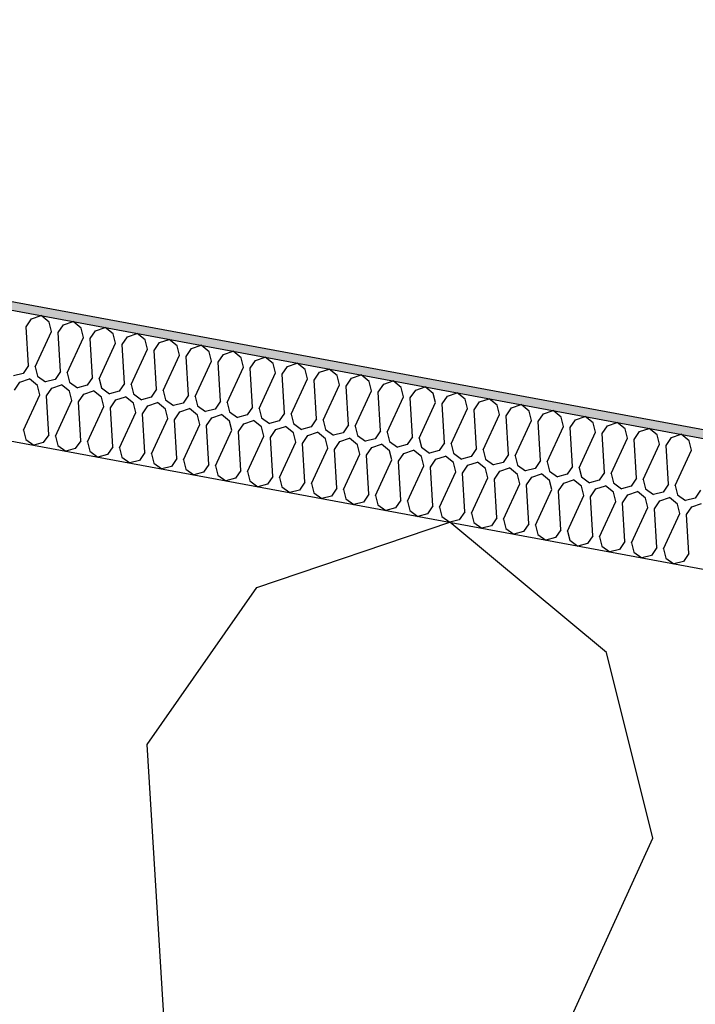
# Model space of a CAD drawing. Header units: millimetres. Extents: x -74465 to -41950, y -2141 to 15832.
# Tile 76 of 131: x -61287 to -61129, y 10769 to 10998. Entities that reach past the tile are written whole.
import ezdxf

# ---------------------------------------------------------------- set-up
doc = ezdxf.new("R2010")
doc.units = ezdxf.units.MM
doc.header["$LTSCALE"] = 0.5
doc.header["$MEASUREMENT"] = 0
doc.linetypes.add('PLINE', pattern=[0])
for name, color, linetype in [('26-- Yttertak (Skravur)(Nye konstruksjoner)', 7, 'Continuous'), ('26-- Yttertak(Nye konstruksjoner)', 7, 'Continuous'), ('262- Taktekking (Skravur)(Nye konstruksjoner)', 7, 'Continuous'), ('262- Taktekking(Nye konstruksjoner)', 7, 'Continuous')]:
    doc.layers.add(name, color=color, linetype=linetype)

# ---------------------------------------------------------------- blocks, each defined once
blk = doc.blocks.new('*X4')
at = {"layer": '26-- Yttertak (Skravur)(Nye konstruksjoner)', "linetype": 'PLINE'}
for p, q in [((-61231.49, 10865.97), (-61186.52, 10881.16)), ((-61149.99, 10850.86), (-61186.52, 10881.16)), ((-61257.08, 10829.38), (-61231.49, 10865.97)), ((-61139.21, 10807.53), (-61149.99, 10850.86)), ((-61245.89, 10648.33), (-61257.08, 10829.38)), ((-61214.54, 10642.52), (-61139.21, 10807.53))]:
    blk.add_line(p, q, dxfattribs=at)
blk = doc.blocks.new('*X5')
at = {"layer": '262- Taktekking (Skravur)(Nye konstruksjoner)', "linetype": 'PLINE'}
for p, q in [((-61285.3, 10926.73), (-61284.02, 10928.56)), ((-61284.02, 10928.56), (-61281.78, 10929.32)), ((-61279.95, 10927.81), (-61281.78, 10929.32)), ((-61279.41, 10925.64), (-61279.95, 10927.81)), ((-61276.56, 10927.18), (-61274.32, 10927.94)), ((-61272.49, 10926.42), (-61274.32, 10927.94)), ((-61284.74, 10917.68), (-61285.3, 10926.73)), ((-61283.18, 10917.39), (-61279.41, 10925.64)), ((-61277.84, 10925.35), (-61276.56, 10927.18)), ((-61271.95, 10924.26), (-61272.49, 10926.42)), ((-61270.38, 10923.97), (-61269.1, 10925.8)), ((-61269.1, 10925.8), (-61266.85, 10926.56)), ((-61265.03, 10925.04), (-61266.85, 10926.56)), ((-61277.28, 10916.3), (-61277.84, 10925.35)), ((-61275.72, 10916.01), (-61271.95, 10924.26)), ((-61269.82, 10914.91), (-61270.38, 10923.97)), ((-61264.49, 10922.88), (-61265.03, 10925.04)), ((-61262.92, 10922.58), (-61261.64, 10924.41)), ((-61261.64, 10924.41), (-61259.39, 10925.17)), ((-61257.57, 10923.66), (-61259.39, 10925.17)), ((-61257.03, 10921.49), (-61257.57, 10923.66)), ((-61254.18, 10923.03), (-61251.93, 10923.79)), ((-61250.11, 10922.28), (-61251.93, 10923.79)), ((-61268.25, 10914.62), (-61264.49, 10922.88)), ((-61262.36, 10913.53), (-61262.92, 10922.58)), ((-61260.79, 10913.24), (-61257.03, 10921.49)), ((-61255.46, 10921.2), (-61254.18, 10923.03)), ((-61254.9, 10912.15), (-61255.46, 10921.2)), ((-61249.57, 10920.11), (-61250.11, 10922.28)), ((-61248, 10919.82), (-61246.72, 10921.65)), ((-61246.72, 10921.65), (-61244.47, 10922.41)), ((-61242.64, 10920.89), (-61244.47, 10922.41)), ((-61242.11, 10918.73), (-61242.64, 10920.89)), ((-61239.26, 10920.27), (-61237.01, 10921.03)), ((-61235.18, 10919.51), (-61237.01, 10921.03)), ((-61253.33, 10911.86), (-61249.57, 10920.11)), ((-61247.44, 10910.77), (-61248, 10919.82)), ((-61245.87, 10910.48), (-61242.11, 10918.73)), ((-61240.54, 10918.44), (-61239.26, 10920.27)), ((-61234.65, 10917.34), (-61235.18, 10919.51)), ((-61233.08, 10917.05), (-61231.8, 10918.88)), ((-61231.8, 10918.88), (-61229.55, 10919.64)), ((-61227.72, 10918.13), (-61229.55, 10919.64)), ((-61284.74, 10917.68), (-61286.02, 10915.85)), ((-61283.18, 10917.39), (-61282.64, 10915.22)), ((-61277.28, 10916.3), (-61278.56, 10914.47)), ((-61239.98, 10909.38), (-61240.54, 10918.44)), ((-61238.41, 10909.09), (-61234.65, 10917.34)), ((-61232.52, 10908), (-61233.08, 10917.05)), ((-61227.18, 10915.96), (-61227.72, 10918.13)), ((-61225.62, 10915.67), (-61224.34, 10917.5)), ((-61224.34, 10917.5), (-61222.09, 10918.26)), ((-61220.26, 10916.74), (-61222.09, 10918.26)), ((-61219.72, 10914.58), (-61220.26, 10916.74)), ((-61216.88, 10916.12), (-61214.63, 10916.88)), ((-61212.8, 10915.36), (-61214.63, 10916.88)), ((-61286.02, 10915.85), (-61288.24, 10915.26)), ((-61286.76, 10913.81), (-61284.51, 10914.57)), ((-61282.68, 10913.06), (-61284.51, 10914.57)), ((-61282.64, 10915.22), (-61280.78, 10913.88)), ((-61278.56, 10914.47), (-61280.78, 10913.88)), ((-61275.72, 10916.01), (-61275.18, 10913.84)), ((-61269.82, 10914.91), (-61271.1, 10913.09)), ((-61268.25, 10914.62), (-61267.72, 10912.46)), ((-61230.95, 10907.71), (-61227.18, 10915.96)), ((-61225.06, 10906.62), (-61225.62, 10915.67)), ((-61223.49, 10906.33), (-61219.72, 10914.58)), ((-61218.16, 10914.29), (-61216.88, 10916.12)), ((-61217.6, 10905.24), (-61218.16, 10914.29)), ((-61212.26, 10913.2), (-61212.8, 10915.36)), ((-61210.7, 10912.91), (-61209.42, 10914.73)), ((-61209.42, 10914.73), (-61207.17, 10915.49)), ((-61205.34, 10913.98), (-61207.17, 10915.49)), ((-61204.8, 10911.81), (-61205.34, 10913.98)), ((-61201.95, 10913.35), (-61199.71, 10914.11)), ((-61197.88, 10912.6), (-61199.71, 10914.11)), ((-61288.04, 10911.98), (-61286.76, 10913.81)), ((-61282.14, 10910.89), (-61282.68, 10913.06)), ((-61280.58, 10910.6), (-61279.3, 10912.43)), ((-61279.3, 10912.43), (-61277.05, 10913.19)), ((-61275.22, 10911.68), (-61277.05, 10913.19)), ((-61274.68, 10909.51), (-61275.22, 10911.68)), ((-61275.18, 10913.84), (-61273.32, 10912.5)), ((-61271.1, 10913.09), (-61273.32, 10912.5)), ((-61271.84, 10911.05), (-61269.59, 10911.81)), ((-61267.76, 10910.29), (-61269.59, 10911.81)), ((-61267.72, 10912.46), (-61265.86, 10911.12)), ((-61263.64, 10911.7), (-61265.86, 10911.12)), ((-61262.36, 10913.53), (-61263.64, 10911.7)), ((-61260.79, 10913.24), (-61260.26, 10911.08)), ((-61254.9, 10912.15), (-61256.18, 10910.32)), ((-61253.33, 10911.86), (-61252.79, 10909.69)), ((-61216.03, 10904.94), (-61212.26, 10913.2)), ((-61210.14, 10903.85), (-61210.7, 10912.91)), ((-61208.57, 10903.56), (-61204.8, 10911.81)), ((-61203.23, 10911.52), (-61201.95, 10913.35)), ((-61197.34, 10910.43), (-61197.88, 10912.6)), ((-61195.77, 10910.14), (-61194.49, 10911.97)), ((-61194.49, 10911.97), (-61192.25, 10912.73)), ((-61190.42, 10911.21), (-61192.25, 10912.73)), ((-61285.91, 10902.64), (-61282.14, 10910.89)), ((-61280.02, 10901.55), (-61280.58, 10910.6)), ((-61278.45, 10901.26), (-61274.68, 10909.51)), ((-61273.12, 10909.22), (-61271.84, 10911.05)), ((-61267.22, 10908.13), (-61267.76, 10910.29)), ((-61265.65, 10907.84), (-61264.38, 10909.67)), ((-61264.38, 10909.67), (-61262.13, 10910.42)), ((-61260.3, 10908.91), (-61262.13, 10910.42)), ((-61260.26, 10911.08), (-61258.4, 10909.73)), ((-61256.18, 10910.32), (-61258.4, 10909.73)), ((-61252.79, 10909.69), (-61250.94, 10908.35)), ((-61247.44, 10910.77), (-61248.72, 10908.94)), ((-61245.87, 10910.48), (-61245.33, 10908.31)), ((-61239.98, 10909.38), (-61241.26, 10907.55)), ((-61202.67, 10902.47), (-61203.23, 10911.52)), ((-61201.11, 10902.18), (-61197.34, 10910.43)), ((-61195.21, 10901.09), (-61195.77, 10910.14)), ((-61189.88, 10909.05), (-61190.42, 10911.21)), ((-61188.31, 10908.76), (-61187.03, 10910.59)), ((-61187.03, 10910.59), (-61184.78, 10911.35)), ((-61182.96, 10909.83), (-61184.78, 10911.35)), ((-61182.42, 10907.66), (-61182.96, 10909.83)), ((-61179.57, 10909.2), (-61177.32, 10909.96)), ((-61175.5, 10908.45), (-61177.32, 10909.96)), ((-61272.56, 10900.17), (-61273.12, 10909.22)), ((-61270.99, 10899.88), (-61267.22, 10908.13)), ((-61265.1, 10898.78), (-61265.65, 10907.84)), ((-61259.76, 10906.74), (-61260.3, 10908.91)), ((-61258.19, 10906.45), (-61256.91, 10908.28)), ((-61256.91, 10908.28), (-61254.67, 10909.04)), ((-61252.84, 10907.53), (-61254.67, 10909.04)), ((-61252.3, 10905.36), (-61252.84, 10907.53)), ((-61248.72, 10908.94), (-61250.94, 10908.35)), ((-61249.45, 10906.9), (-61247.21, 10907.66)), ((-61245.38, 10906.14), (-61247.21, 10907.66)), ((-61245.33, 10908.31), (-61243.47, 10906.97)), ((-61241.26, 10907.55), (-61243.47, 10906.97)), ((-61238.41, 10909.09), (-61237.87, 10906.93)), ((-61232.52, 10908), (-61233.8, 10906.17)), ((-61230.95, 10907.71), (-61230.41, 10905.54)), ((-61193.65, 10900.8), (-61189.88, 10909.05)), ((-61187.75, 10899.7), (-61188.31, 10908.76)), ((-61186.19, 10899.41), (-61182.42, 10907.66)), ((-61180.85, 10907.37), (-61179.57, 10909.2)), ((-61180.29, 10898.32), (-61180.85, 10907.37)), ((-61174.96, 10906.28), (-61175.5, 10908.45)), ((-61173.39, 10905.99), (-61172.11, 10907.82)), ((-61172.11, 10907.82), (-61169.86, 10908.58)), ((-61168.04, 10907.07), (-61169.86, 10908.58)), ((-61164.65, 10906.44), (-61162.4, 10907.2)), ((-61160.58, 10905.68), (-61162.4, 10907.2)), ((-61263.53, 10898.49), (-61259.76, 10906.74)), ((-61257.63, 10897.4), (-61258.19, 10906.45)), ((-61256.07, 10897.11), (-61252.3, 10905.36)), ((-61250.73, 10905.07), (-61249.45, 10906.9)), ((-61250.17, 10896.02), (-61250.73, 10905.07)), ((-61244.84, 10903.98), (-61245.38, 10906.14)), ((-61243.27, 10903.69), (-61241.99, 10905.52)), ((-61241.99, 10905.52), (-61239.74, 10906.28)), ((-61237.92, 10904.76), (-61239.74, 10906.28)), ((-61237.87, 10906.93), (-61236.01, 10905.58)), ((-61233.8, 10906.17), (-61236.01, 10905.58)), ((-61234.53, 10904.13), (-61232.28, 10904.89)), ((-61230.46, 10903.38), (-61232.28, 10904.89)), ((-61230.41, 10905.54), (-61228.55, 10904.2)), ((-61226.34, 10904.79), (-61228.55, 10904.2)), ((-61225.06, 10906.62), (-61226.34, 10904.79)), ((-61223.49, 10906.33), (-61222.95, 10904.16)), ((-61217.6, 10905.24), (-61218.88, 10903.41)), ((-61216.03, 10904.94), (-61215.49, 10902.78)), ((-61178.72, 10898.03), (-61174.96, 10906.28)), ((-61172.83, 10896.94), (-61173.39, 10905.99)), ((-61171.26, 10896.65), (-61167.5, 10904.9)), ((-61167.5, 10904.9), (-61168.04, 10907.07)), ((-61165.93, 10904.61), (-61164.65, 10906.44)), ((-61160.04, 10903.52), (-61160.58, 10905.68)), ((-61158.47, 10903.23), (-61157.19, 10905.06)), ((-61157.19, 10905.06), (-61154.94, 10905.81)), ((-61153.11, 10904.3), (-61154.94, 10905.81)), ((-61285.91, 10902.64), (-61285.37, 10900.47)), ((-61248.61, 10895.73), (-61244.84, 10903.98)), ((-61242.71, 10894.63), (-61243.27, 10903.69)), ((-61241.15, 10894.34), (-61237.38, 10902.6)), ((-61237.38, 10902.6), (-61237.92, 10904.76)), ((-61235.81, 10902.3), (-61234.53, 10904.13)), ((-61229.92, 10901.21), (-61230.46, 10903.38)), ((-61228.35, 10900.92), (-61227.07, 10902.75)), ((-61227.07, 10902.75), (-61224.82, 10903.51)), ((-61223, 10902), (-61224.82, 10903.51)), ((-61222.95, 10904.16), (-61221.09, 10902.82)), ((-61218.88, 10903.41), (-61221.09, 10902.82)), ((-61215.49, 10902.78), (-61213.63, 10901.44)), ((-61210.14, 10903.85), (-61211.42, 10902.02)), ((-61208.57, 10903.56), (-61208.03, 10901.4)), ((-61165.37, 10895.56), (-61165.93, 10904.61)), ((-61163.8, 10895.27), (-61160.04, 10903.52)), ((-61157.91, 10894.17), (-61158.47, 10903.23)), ((-61152.58, 10902.13), (-61153.11, 10904.3)), ((-61151.01, 10901.84), (-61149.73, 10903.67)), ((-61149.73, 10903.67), (-61147.48, 10904.43)), ((-61145.65, 10902.92), (-61147.48, 10904.43)), ((-61145.12, 10900.75), (-61145.65, 10902.92)), ((-61142.27, 10902.29), (-61140.02, 10903.05)), ((-61138.19, 10901.53), (-61140.02, 10903.05)), ((-61285.37, 10900.47), (-61283.51, 10899.13)), ((-61280.02, 10901.55), (-61281.3, 10899.72)), ((-61278.45, 10901.26), (-61277.91, 10899.09)), ((-61235.25, 10893.25), (-61235.81, 10902.3)), ((-61233.68, 10892.96), (-61229.92, 10901.21)), ((-61227.79, 10891.87), (-61228.35, 10900.92)), ((-61222.46, 10899.83), (-61223, 10902)), ((-61220.89, 10899.54), (-61219.61, 10901.37)), ((-61219.61, 10901.37), (-61217.36, 10902.13)), ((-61215.54, 10900.61), (-61217.36, 10902.13)), ((-61215, 10898.45), (-61215.54, 10900.61)), ((-61211.42, 10902.02), (-61213.63, 10901.44)), ((-61212.15, 10899.99), (-61209.9, 10900.75)), ((-61208.07, 10899.23), (-61209.9, 10900.75)), ((-61208.03, 10901.4), (-61206.17, 10900.05)), ((-61203.95, 10900.64), (-61206.17, 10900.05)), ((-61202.67, 10902.47), (-61203.95, 10900.64)), ((-61201.11, 10902.18), (-61200.57, 10900.01)), ((-61195.21, 10901.09), (-61196.49, 10899.26)), ((-61193.65, 10900.8), (-61193.11, 10898.63)), ((-61156.34, 10893.88), (-61152.58, 10902.13)), ((-61150.45, 10892.79), (-61151.01, 10901.84)), ((-61148.88, 10892.5), (-61145.12, 10900.75)), ((-61143.55, 10900.46), (-61142.27, 10902.29)), ((-61142.99, 10891.41), (-61143.55, 10900.46)), ((-61137.65, 10899.37), (-61138.19, 10901.53)), ((-61136.09, 10899.08), (-61134.81, 10900.91)), ((-61134.81, 10900.91), (-61132.56, 10901.67)), ((-61130.73, 10900.15), (-61132.56, 10901.67)), ((-61281.3, 10899.72), (-61283.51, 10899.13)), ((-61277.91, 10899.09), (-61276.05, 10897.75)), ((-61273.84, 10898.34), (-61276.05, 10897.75)), ((-61272.56, 10900.17), (-61273.84, 10898.34)), ((-61270.99, 10899.88), (-61270.45, 10897.71)), ((-61265.1, 10898.78), (-61266.37, 10896.95)), ((-61263.53, 10898.49), (-61262.99, 10896.33)), ((-61226.22, 10891.58), (-61222.46, 10899.83)), ((-61220.33, 10890.49), (-61220.89, 10899.54)), ((-61218.76, 10890.2), (-61215, 10898.45)), ((-61213.43, 10898.16), (-61212.15, 10899.99)), ((-61212.87, 10889.1), (-61213.43, 10898.16)), ((-61207.54, 10897.06), (-61208.07, 10899.23)), ((-61205.97, 10896.77), (-61204.69, 10898.6)), ((-61204.69, 10898.6), (-61202.44, 10899.36)), ((-61200.61, 10897.85), (-61202.44, 10899.36)), ((-61200.57, 10900.01), (-61198.71, 10898.67)), ((-61196.49, 10899.26), (-61198.71, 10898.67)), ((-61197.23, 10897.22), (-61194.98, 10897.98)), ((-61193.15, 10896.46), (-61194.98, 10897.98)), ((-61193.11, 10898.63), (-61191.25, 10897.29)), ((-61187.75, 10899.7), (-61189.03, 10897.87)), ((-61186.19, 10899.41), (-61185.65, 10897.25)), ((-61180.29, 10898.32), (-61181.57, 10896.49)), ((-61178.72, 10898.03), (-61178.19, 10895.86)), ((-61141.42, 10891.12), (-61137.65, 10899.37)), ((-61135.53, 10890.02), (-61136.09, 10899.08)), ((-61133.96, 10889.73), (-61130.19, 10897.99)), ((-61130.19, 10897.99), (-61130.73, 10900.15)), ((-61270.45, 10897.71), (-61268.59, 10896.37)), ((-61266.37, 10896.95), (-61268.59, 10896.37)), ((-61262.99, 10896.33), (-61261.13, 10894.98)), ((-61257.63, 10897.4), (-61258.91, 10895.57)), ((-61256.07, 10897.11), (-61255.53, 10894.94)), ((-61250.17, 10896.02), (-61251.45, 10894.19)), ((-61248.61, 10895.73), (-61248.07, 10893.56)), ((-61211.3, 10888.81), (-61207.54, 10897.06)), ((-61205.41, 10887.72), (-61205.97, 10896.77)), ((-61203.84, 10887.43), (-61200.07, 10895.68)), ((-61200.07, 10895.68), (-61200.61, 10897.85)), ((-61198.51, 10895.39), (-61197.23, 10897.22)), ((-61192.61, 10894.3), (-61193.15, 10896.46)), ((-61189.03, 10897.87), (-61191.25, 10897.29)), ((-61191.05, 10894.01), (-61189.77, 10895.84)), ((-61189.77, 10895.84), (-61187.52, 10896.6)), ((-61185.69, 10895.08), (-61187.52, 10896.6)), ((-61185.65, 10897.25), (-61183.79, 10895.91)), ((-61181.57, 10896.49), (-61183.79, 10895.91)), ((-61178.19, 10895.86), (-61176.33, 10894.52)), ((-61172.83, 10896.94), (-61174.11, 10895.11)), ((-61171.26, 10896.65), (-61170.73, 10894.48)), ((-61258.91, 10895.57), (-61261.13, 10894.98)), ((-61255.53, 10894.94), (-61253.67, 10893.6)), ((-61251.45, 10894.19), (-61253.67, 10893.6)), ((-61248.07, 10893.56), (-61246.21, 10892.22)), ((-61242.71, 10894.63), (-61243.99, 10892.81)), ((-61241.15, 10894.34), (-61240.61, 10892.18)), ((-61197.95, 10886.34), (-61198.51, 10895.39)), ((-61196.38, 10886.05), (-61192.61, 10894.3)), ((-61190.49, 10884.96), (-61191.05, 10894.01)), ((-61185.15, 10892.92), (-61185.69, 10895.08)), ((-61183.59, 10892.63), (-61182.31, 10894.45)), ((-61182.31, 10894.45), (-61180.06, 10895.21)), ((-61178.23, 10893.7), (-61180.06, 10895.21)), ((-61177.69, 10891.53), (-61178.23, 10893.7)), ((-61174.11, 10895.11), (-61176.33, 10894.52)), ((-61174.85, 10893.07), (-61172.6, 10893.83)), ((-61170.77, 10892.32), (-61172.6, 10893.83)), ((-61170.73, 10894.48), (-61168.87, 10893.14)), ((-61166.65, 10893.73), (-61168.87, 10893.14)), ((-61165.37, 10895.56), (-61166.65, 10893.73)), ((-61163.8, 10895.27), (-61163.26, 10893.1)), ((-61157.91, 10894.17), (-61159.19, 10892.34)), ((-61156.34, 10893.88), (-61155.8, 10891.72)), ((-61243.99, 10892.81), (-61246.21, 10892.22)), ((-61240.61, 10892.18), (-61238.75, 10890.84)), ((-61236.53, 10891.42), (-61238.75, 10890.84)), ((-61235.25, 10893.25), (-61236.53, 10891.42)), ((-61233.68, 10892.96), (-61233.15, 10890.8)), ((-61227.79, 10891.87), (-61229.07, 10890.04)), ((-61226.22, 10891.58), (-61225.68, 10889.41)), ((-61188.92, 10884.66), (-61185.15, 10892.92)), ((-61183.03, 10883.57), (-61183.59, 10892.63)), ((-61181.46, 10883.28), (-61177.69, 10891.53)), ((-61176.12, 10891.24), (-61174.85, 10893.07)), ((-61175.57, 10882.19), (-61176.12, 10891.24)), ((-61170.23, 10890.15), (-61170.77, 10892.32)), ((-61168.66, 10889.86), (-61167.38, 10891.69)), ((-61167.38, 10891.69), (-61165.14, 10892.45)), ((-61163.31, 10890.93), (-61165.14, 10892.45)), ((-61163.26, 10893.1), (-61161.41, 10891.76)), ((-61159.19, 10892.34), (-61161.41, 10891.76)), ((-61159.92, 10890.31), (-61157.68, 10891.07)), ((-61155.85, 10889.55), (-61157.68, 10891.07)), ((-61155.8, 10891.72), (-61153.94, 10890.37)), ((-61150.45, 10892.79), (-61151.73, 10890.96)), ((-61148.88, 10892.5), (-61148.34, 10890.33)), ((-61142.99, 10891.41), (-61144.27, 10889.58)), ((-61141.42, 10891.12), (-61140.88, 10888.95)), ((-61233.15, 10890.8), (-61231.29, 10889.45)), ((-61229.07, 10890.04), (-61231.29, 10889.45)), ((-61225.68, 10889.41), (-61223.83, 10888.07)), ((-61220.33, 10890.49), (-61221.61, 10888.66)), ((-61218.76, 10890.2), (-61218.22, 10888.03)), ((-61212.87, 10889.1), (-61214.15, 10887.27)), ((-61211.3, 10888.81), (-61210.76, 10886.65)), ((-61174, 10881.9), (-61170.23, 10890.15)), ((-61168.1, 10880.81), (-61168.66, 10889.86)), ((-61166.54, 10880.52), (-61162.77, 10888.77)), ((-61162.77, 10888.77), (-61163.31, 10890.93)), ((-61161.2, 10888.48), (-61159.92, 10890.31)), ((-61155.31, 10887.38), (-61155.85, 10889.55)), ((-61151.73, 10890.96), (-61153.94, 10890.37)), ((-61153.74, 10887.09), (-61152.46, 10888.92)), ((-61152.46, 10888.92), (-61150.21, 10889.68)), ((-61148.39, 10888.17), (-61150.21, 10889.68)), ((-61148.34, 10890.33), (-61146.48, 10888.99)), ((-61144.27, 10889.58), (-61146.48, 10888.99)), ((-61140.88, 10888.95), (-61139.02, 10887.61)), ((-61135.53, 10890.02), (-61136.81, 10888.2)), ((-61133.96, 10889.73), (-61133.42, 10887.57)), ((-61221.61, 10888.66), (-61223.83, 10888.07)), ((-61218.22, 10888.03), (-61216.36, 10886.69)), ((-61214.15, 10887.27), (-61216.36, 10886.69)), ((-61210.76, 10886.65), (-61208.9, 10885.3)), ((-61205.41, 10887.72), (-61206.69, 10885.89)), ((-61203.84, 10887.43), (-61203.3, 10885.26)), ((-61160.64, 10879.42), (-61161.2, 10888.48)), ((-61159.08, 10879.13), (-61155.31, 10887.38)), ((-61153.18, 10878.04), (-61153.74, 10887.09)), ((-61147.85, 10886), (-61148.39, 10888.17)), ((-61146.28, 10885.71), (-61145, 10887.54)), ((-61145, 10887.54), (-61142.75, 10888.3)), ((-61140.93, 10886.79), (-61142.75, 10888.3)), ((-61140.39, 10884.62), (-61140.93, 10886.79)), ((-61136.81, 10888.2), (-61139.02, 10887.61)), ((-61137.54, 10886.16), (-61135.29, 10886.92)), ((-61133.47, 10885.4), (-61135.29, 10886.92)), ((-61133.42, 10887.57), (-61131.56, 10886.23)), ((-61129.35, 10886.81), (-61131.56, 10886.23)), ((-61128.07, 10888.64), (-61129.35, 10886.81)), ((-61206.69, 10885.89), (-61208.9, 10885.3)), ((-61203.3, 10885.26), (-61201.44, 10883.92)), ((-61199.23, 10884.51), (-61201.44, 10883.92)), ((-61197.95, 10886.34), (-61199.23, 10884.51)), ((-61196.38, 10886.05), (-61195.84, 10883.88)), ((-61190.49, 10884.96), (-61191.77, 10883.13)), ((-61188.92, 10884.66), (-61188.38, 10882.5)), ((-61151.62, 10877.75), (-61147.85, 10886)), ((-61145.72, 10876.66), (-61146.28, 10885.71)), ((-61144.15, 10876.37), (-61140.39, 10884.62)), ((-61138.82, 10884.33), (-61137.54, 10886.16)), ((-61138.26, 10875.28), (-61138.82, 10884.33)), ((-61132.93, 10883.24), (-61133.47, 10885.4)), ((-61131.36, 10882.95), (-61130.08, 10884.78)), ((-61130.08, 10884.78), (-61127.83, 10885.53)), ((-61195.84, 10883.88), (-61193.98, 10882.54)), ((-61191.77, 10883.13), (-61193.98, 10882.54)), ((-61188.38, 10882.5), (-61186.52, 10881.16)), ((-61183.03, 10883.57), (-61184.31, 10881.74)), ((-61181.46, 10883.28), (-61180.92, 10881.12)), ((-61175.57, 10882.19), (-61176.84, 10880.36)), ((-61174, 10881.9), (-61173.46, 10879.73)), ((-61136.69, 10874.99), (-61132.93, 10883.24)), ((-61130.8, 10873.89), (-61131.36, 10882.95)), ((-61184.31, 10881.74), (-61186.52, 10881.16)), ((-61180.92, 10881.12), (-61179.06, 10879.77)), ((-61176.84, 10880.36), (-61179.06, 10879.77)), ((-61173.46, 10879.73), (-61171.6, 10878.39)), ((-61168.1, 10880.81), (-61169.38, 10878.98)), ((-61166.54, 10880.52), (-61166, 10878.35)), ((-61169.38, 10878.98), (-61171.6, 10878.39)), ((-61166, 10878.35), (-61164.14, 10877.01)), ((-61161.92, 10877.59), (-61164.14, 10877.01)), ((-61160.64, 10879.42), (-61161.92, 10877.59)), ((-61159.08, 10879.13), (-61158.54, 10876.97)), ((-61153.18, 10878.04), (-61154.46, 10876.21)), ((-61151.62, 10877.75), (-61151.08, 10875.58)), ((-61158.54, 10876.97), (-61156.68, 10875.63)), ((-61154.46, 10876.21), (-61156.68, 10875.63)), ((-61151.08, 10875.58), (-61149.22, 10874.24)), ((-61145.72, 10876.66), (-61147, 10874.83)), ((-61144.15, 10876.37), (-61143.62, 10874.2)), ((-61138.26, 10875.28), (-61139.54, 10873.45)), ((-61136.69, 10874.99), (-61136.15, 10872.82)), ((-61147, 10874.83), (-61149.22, 10874.24)), ((-61143.62, 10874.2), (-61141.76, 10872.86)), ((-61139.54, 10873.45), (-61141.76, 10872.86)), ((-61136.15, 10872.82), (-61134.3, 10871.48)), ((-61130.8, 10873.89), (-61132.08, 10872.06)), ((-61132.08, 10872.06), (-61134.3, 10871.48))]:
    blk.add_line(p, q, dxfattribs=at)

msp = doc.modelspace()

# ---------------------------------------------------------------- hatches: boundary and pattern name
at = {"layer": '262- Taktekking (Skravur)(Nye konstruksjoner)', "linetype": 'Continuous'}
msp.add_hatch(color=256, dxfattribs=at).paths.add_polyline_path([(-67556.57, 12092.29), (-60906.57, 10859.78), (-60906.57, 10861.82), (-67556.57, 12094.32)])

# ---------------------------------------------------------------- linework, layer by layer
at = {"layer": '262- Taktekking(Nye konstruksjoner)', "linetype": 'PLINE'}
for p, q in [((-67576.57, 12098.03), (-60906.57, 10861.82)), ((-67576.57, 12095.99), (-60906.57, 10859.78))]:
    msp.add_line(p, q, dxfattribs=at)
at = {"layer": '262- Taktekking(Nye konstruksjoner)', "linetype": 'PLINE', "flags": 128}
msp.add_lwpolyline([(-67576.57, 12065.48), (-61126.57, 10870.05), (-60926.57, 10832.98), (-60908.57, 10829.64), (-60906.57, 10829.27)], dxfattribs=at)

# ---------------------------------------------------------------- block references
at = {"layer": '26-- Yttertak(Nye konstruksjoner)'}
msp.add_blockref('*X4', (0, 0), dxfattribs=at)
at = {"layer": '262- Taktekking(Nye konstruksjoner)'}
msp.add_blockref('*X5', (0, 0), dxfattribs=at)

doc.saveas('drawing.dxf')
